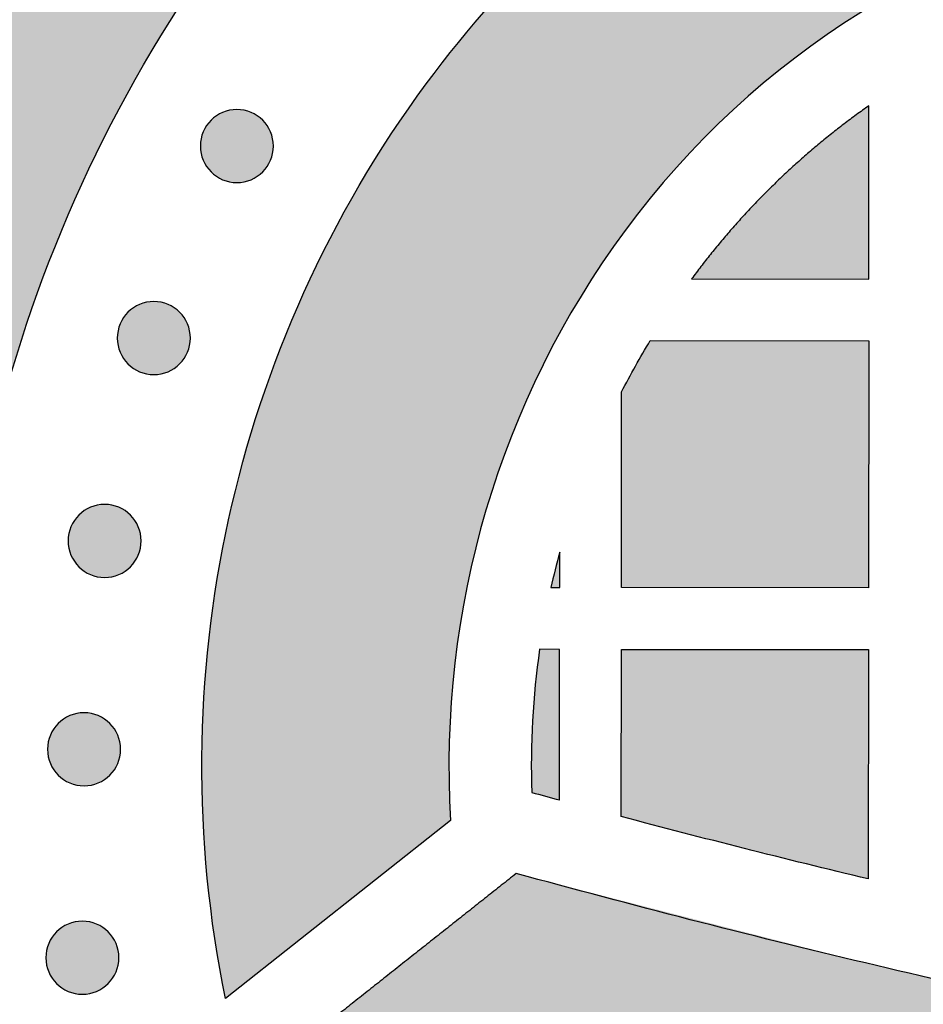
# Model space of a CAD drawing. Header units: millimetres. Extents: x -3873 to -97, y 912 to 4165.
# Tile 29 of 256: x -3491 to -3448, y 944 to 992. Entities that reach past the tile are written whole.
import ezdxf

# ---------------------------------------------------------------- set-up
doc = ezdxf.new("R2010")
doc.units = ezdxf.units.MM
doc.layers.add('pattern', color=7, linetype='Continuous', true_color=0x000000)

msp = doc.modelspace()

# ---------------------------------------------------------------- hatches: boundary and pattern name
at = {"layer": 'pattern'}
for points in [[(-3505.696, 964.515), (-3505.508, 963.859), (-3505.306, 963.204), (-3505.092, 962.552), (-3504.866, 961.902), (-3504.627, 961.255), (-3504.376, 960.612), (-3504.112, 959.972), (-3503.836, 959.336), (-3503.548, 958.705), (-3503.247, 958.078), (-3502.935, 957.456), (-3502.611, 956.84), (-3502.275, 956.23), (-3501.928, 955.625), (-3501.569, 955.027), (-3501.199, 954.436), (-3500.818, 953.852), (-3500.427, 953.275), (-3500.024, 952.705), (-3499.612, 952.144), (-3499.189, 951.591), (-3498.756, 951.046), (-3498.314, 950.51), (-3497.862, 949.983), (-3497.401, 949.466), (-3496.932, 948.957), (-3496.454, 948.459), (-3495.967, 947.97), (-3495.473, 947.491), (-3494.971, 947.023), (-3494.462, 946.565), (-3493.946, 946.117), (-3494.142, 947.702), (-3494.301, 949.297), (-3494.423, 950.903), (-3494.507, 952.516), (-3494.553, 954.137), (-3494.56, 955.764), (-3494.528, 957.395), (-3494.457, 959.03), (-3494.345, 960.666), (-3494.194, 962.302), (-3494.003, 963.937), (-3493.772, 965.569), (-3493.502, 967.197), (-3493.191, 968.819), (-3492.841, 970.435), (-3492.451, 972.041), (-3492.022, 973.638), (-3491.555, 975.224), (-3491.049, 976.796), (-3490.506, 978.355), (-3489.926, 979.898), (-3489.31, 981.424), (-3488.657, 982.932), (-3487.97, 984.421), (-3487.249, 985.889), (-3486.495, 987.336), (-3485.709, 988.76), (-3484.891, 990.161), (-3484.043, 991.536), (-3483.166, 992.886), (-3482.261, 994.21), (-3481.329, 995.506), (-3480.417, 996.715), (-3479.472, 997.908), (-3478.497, 999.082), (-3477.49, 1000.238), (-3476.453, 1001.373), (-3475.387, 1002.488), (-3474.291, 1003.58), (-3473.167, 1004.648), (-3472.015, 1005.692), (-3470.837, 1006.71), (-3469.632, 1007.702), (-3468.403, 1008.666), (-3467.149, 1009.601), (-3465.873, 1010.507), (-3464.574, 1011.383), (-3463.254, 1012.227), (-3461.915, 1013.04), (-3460.556, 1013.82), (-3459.181, 1014.567), (-3457.789, 1015.281), (-3456.382, 1015.96), (-3454.961, 1016.605), (-3453.528, 1017.214), (-3452.083, 1017.788), (-3450.629, 1018.327), (-3449.166, 1018.829), (-3447.696, 1019.296), (-3446.22, 1019.726), (-3444.739, 1020.121), (-3443.254, 1020.479), (-3441.768, 1020.802), (-3440.281, 1021.089), (-3437.649, 1021.523), (-3434.995, 1021.878), (-3432.325, 1022.151), (-3429.641, 1022.341), (-3426.947, 1022.449), (-3424.247, 1022.473), (-3421.545, 1022.412), (-3418.845, 1022.268), (-3416.151, 1022.039), (-3413.466, 1021.727), (-3410.796, 1021.331), (-3408.142, 1020.854), (-3405.51, 1020.295), (-3402.902, 1019.657), (-3400.323, 1018.941), (-3397.776, 1018.148), (-3403.558, 1032.156), (-3405.939, 1032.65), (-3408.337, 1033.087), (-3410.749, 1033.465), (-3413.173, 1033.784), (-3415.608, 1034.043), (-3418.051, 1034.241), (-3420.499, 1034.379), (-3422.95, 1034.457), (-3425.403, 1034.473), (-3427.855, 1034.428), (-3430.303, 1034.323), (-3432.746, 1034.157), (-3435.181, 1033.931), (-3437.606, 1033.646), (-3440.018, 1033.301), (-3442.417, 1032.897), (-3443.851, 1032.624), (-3445.289, 1032.321), (-3446.729, 1031.99), (-3448.171, 1031.629), (-3449.614, 1031.237), (-3451.057, 1030.816), (-3452.499, 1030.364), (-3453.94, 1029.882), (-3455.377, 1029.369), (-3456.811, 1028.826), (-3458.241, 1028.251), (-3459.665, 1027.645), (-3461.082, 1027.008), (-3462.492, 1026.34), (-3463.894, 1025.642), (-3465.286, 1024.912), (-3466.667, 1024.151), (-3468.037, 1023.361), (-3469.395, 1022.539), (-3470.74, 1021.688), (-3472.07, 1020.807), (-3473.384, 1019.897), (-3474.683, 1018.957), (-3475.964, 1017.989), (-3477.227, 1016.993), (-3478.471, 1015.97), (-3479.695, 1014.919), (-3480.898, 1013.842), (-3482.079, 1012.739), (-3483.238, 1011.611), (-3484.374, 1010.458), (-3485.485, 1009.282), (-3486.572, 1008.083), (-3487.633, 1006.862), (-3488.668, 1005.619), (-3489.676, 1004.356), (-3490.657, 1003.073), (-3491.61, 1001.771), (-3492.534, 1000.452), (-3493.43, 999.116), (-3494.295, 997.763), (-3495.132, 996.396), (-3495.937, 995.015), (-3496.713, 993.621), (-3497.458, 992.214), (-3498.171, 990.797), (-3498.854, 989.37), (-3499.505, 987.933), (-3500.125, 986.489), (-3500.713, 985.038), (-3501.27, 983.58), (-3501.795, 982.118), (-3502.289, 980.651), (-3502.751, 979.182), (-3503.182, 977.71), (-3503.582, 976.237), (-3503.952, 974.764), (-3504.29, 973.291), (-3504.599, 971.82), (-3504.877, 970.351), (-3505.125, 968.885), (-3505.345, 967.423), (-3505.535, 965.966)], [(-3470.482, 952.6), (-3481.41, 943.959), (-3481.68, 945.358), (-3481.916, 946.771), (-3482.116, 948.196), (-3482.28, 949.633), (-3482.407, 951.079), (-3482.496, 952.533), (-3482.548, 953.995), (-3482.562, 955.462), (-3482.537, 956.932), (-3482.473, 958.406), (-3482.37, 959.88), (-3482.227, 961.353), (-3482.046, 962.824), (-3481.825, 964.292), (-3481.565, 965.754), (-3481.266, 967.209), (-3480.929, 968.656), (-3480.553, 970.093), (-3480.14, 971.518), (-3479.689, 972.93), (-3479.202, 974.328), (-3478.679, 975.71), (-3478.12, 977.075), (-3477.528, 978.421), (-3476.902, 979.748), (-3476.243, 981.054), (-3475.553, 982.337), (-3474.833, 983.597), (-3474.083, 984.833), (-3473.305, 986.044), (-3472.5, 987.229), (-3471.669, 988.387), (-3470.924, 989.374), (-3470.153, 990.348), (-3469.356, 991.308), (-3468.534, 992.251), (-3467.687, 993.179), (-3466.816, 994.089), (-3465.921, 994.981), (-3465.003, 995.853), (-3464.062, 996.706), (-3463.1, 997.538), (-3462.116, 998.347), (-3461.112, 999.135), (-3460.088, 999.899), (-3459.046, 1000.638), (-3457.985, 1001.354), (-3456.907, 1002.043), (-3455.813, 1002.707), (-3454.704, 1003.344), (-3453.58, 1003.954), (-3452.444, 1004.537), (-3451.294, 1005.092), (-3450.134, 1005.618), (-3448.964, 1006.116), (-3447.784, 1006.585), (-3446.596, 1007.025), (-3445.401, 1007.435), (-3444.201, 1007.816), (-3442.995, 1008.168), (-3441.785, 1008.49), (-3440.573, 1008.783), (-3439.359, 1009.046), (-3438.145, 1009.281), (-3436.317, 1009.588), (-3434.479, 1009.85), (-3432.631, 1010.067), (-3430.775, 1010.238), (-3428.914, 1010.363), (-3427.048, 1010.442), (-3425.179, 1010.474), (-3423.31, 1010.459), (-3421.442, 1010.398), (-3419.576, 1010.29), (-3417.715, 1010.135), (-3415.86, 1009.934), (-3414.013, 1009.687), (-3412.176, 1009.395), (-3410.349, 1009.058), (-3408.536, 1008.677), (-3406.383, 1008.171), (-3404.239, 1007.619), (-3402.107, 1007.021), (-3399.988, 1006.377), (-3397.883, 1005.688), (-3395.794, 1004.953), (-3393.722, 1004.174), (-3391.669, 1003.351), (-3385.376, 988.104), (-3390.662, 990.261), (-3396.007, 992.271), (-3401.405, 994.133), (-3406.852, 995.844), (-3408.61, 996.342), (-3410.389, 996.79), (-3412.184, 997.187), (-3413.993, 997.531), (-3415.816, 997.823), (-3417.648, 998.062), (-3419.488, 998.247), (-3421.334, 998.377), (-3423.183, 998.453), (-3425.032, 998.474), (-3426.88, 998.441), (-3428.723, 998.354), (-3430.56, 998.213), (-3432.388, 998.019), (-3434.205, 997.771), (-3436.008, 997.472), (-3436.951, 997.29), (-3437.892, 997.086), (-3438.832, 996.859), (-3439.77, 996.609), (-3440.705, 996.336), (-3441.637, 996.041), (-3442.563, 995.722), (-3443.484, 995.381), (-3444.399, 995.018), (-3445.307, 994.632), (-3446.207, 994.224), (-3447.098, 993.793), (-3447.98, 993.341), (-3448.851, 992.868), (-3449.712, 992.374), (-3450.56, 991.859), (-3451.396, 991.324), (-3452.219, 990.77), (-3453.027, 990.196), (-3453.821, 989.603), (-3454.6, 988.993), (-3455.363, 988.365), (-3456.11, 987.72), (-3456.839, 987.059), (-3457.551, 986.382), (-3458.245, 985.69), (-3458.921, 984.984), (-3459.577, 984.265), (-3460.215, 983.533), (-3460.833, 982.789), (-3461.431, 982.034), (-3462.009, 981.268), (-3462.556, 980.509), (-3463.089, 979.735), (-3463.607, 978.948), (-3464.109, 978.147), (-3464.595, 977.333), (-3465.065, 976.507), (-3465.517, 975.669), (-3465.952, 974.819), (-3466.37, 973.959), (-3466.769, 973.088), (-3467.15, 972.207), (-3467.512, 971.317), (-3467.854, 970.419), (-3468.177, 969.512), (-3468.48, 968.599), (-3468.763, 967.678), (-3469.026, 966.752), (-3469.268, 965.82), (-3469.49, 964.884), (-3469.691, 963.943), (-3469.871, 963), (-3470.031, 962.054), (-3470.169, 961.106), (-3470.286, 960.156), (-3470.383, 959.207), (-3470.459, 958.257), (-3470.514, 957.308), (-3470.548, 956.361), (-3470.562, 955.416), (-3470.556, 954.474), (-3470.529, 953.535)], [(-3458.777, 978.912), (-3450.172, 978.904), (-3450.164, 987.326), (-3450.777, 986.886), (-3451.382, 986.434), (-3451.978, 985.968), (-3452.565, 985.491), (-3453.142, 985.002), (-3453.71, 984.5), (-3454.268, 983.988), (-3454.815, 983.464), (-3455.351, 982.929), (-3455.876, 982.384), (-3456.39, 981.829), (-3456.892, 981.263), (-3457.382, 980.689), (-3457.859, 980.105), (-3458.324, 979.513)], [(-3479.607, 984.112), (-3479.636, 984.084), (-3479.665, 984.057), (-3479.695, 984.031), (-3479.725, 984.004), (-3479.757, 983.979), (-3479.789, 983.953), (-3479.823, 983.929), (-3479.857, 983.905), (-3479.892, 983.881), (-3479.928, 983.859), (-3479.964, 983.837), (-3480.001, 983.815), (-3480.039, 983.795), (-3480.078, 983.775), (-3480.118, 983.757), (-3480.158, 983.739), (-3480.198, 983.722), (-3480.24, 983.706), (-3480.282, 983.691), (-3480.324, 983.676), (-3480.367, 983.663), (-3480.411, 983.651), (-3480.455, 983.641), (-3480.499, 983.631), (-3480.544, 983.622), (-3480.589, 983.614), (-3480.634, 983.608), (-3480.679, 983.603), (-3480.725, 983.599), (-3480.771, 983.596), (-3480.817, 983.594), (-3480.863, 983.593), (-3480.908, 983.594), (-3480.954, 983.596), (-3481, 983.599), (-3481.046, 983.603), (-3481.091, 983.608), (-3481.136, 983.615), (-3481.181, 983.623), (-3481.226, 983.631), (-3481.27, 983.641), (-3481.314, 983.652), (-3481.358, 983.664), (-3481.401, 983.677), (-3481.443, 983.692), (-3481.485, 983.707), (-3481.526, 983.723), (-3481.567, 983.74), (-3481.607, 983.758), (-3481.647, 983.777), (-3481.685, 983.796), (-3481.723, 983.817), (-3481.761, 983.838), (-3481.797, 983.86), (-3481.833, 983.883), (-3481.868, 983.907), (-3481.902, 983.931), (-3481.935, 983.955), (-3481.967, 983.981), (-3481.999, 984.006), (-3482.03, 984.033), (-3482.06, 984.059), (-3482.089, 984.087), (-3482.117, 984.114), (-3482.144, 984.142), (-3482.171, 984.171), (-3482.198, 984.201), (-3482.224, 984.232), (-3482.25, 984.264), (-3482.275, 984.296), (-3482.3, 984.329), (-3482.324, 984.364), (-3482.347, 984.398), (-3482.37, 984.434), (-3482.392, 984.471), (-3482.413, 984.508), (-3482.434, 984.546), (-3482.453, 984.585), (-3482.472, 984.624), (-3482.49, 984.664), (-3482.507, 984.705), (-3482.523, 984.746), (-3482.538, 984.788), (-3482.552, 984.831), (-3482.565, 984.874), (-3482.577, 984.917), (-3482.588, 984.961), (-3482.598, 985.006), (-3482.607, 985.05), (-3482.614, 985.095), (-3482.621, 985.14), (-3482.626, 985.186), (-3482.63, 985.232), (-3482.633, 985.277), (-3482.635, 985.323), (-3482.635, 985.369), (-3482.635, 985.415), (-3482.633, 985.461), (-3482.63, 985.507), (-3482.626, 985.552), (-3482.62, 985.598), (-3482.614, 985.643), (-3482.606, 985.688), (-3482.597, 985.733), (-3482.587, 985.777), (-3482.576, 985.821), (-3482.564, 985.864), (-3482.551, 985.907), (-3482.537, 985.95), (-3482.522, 985.992), (-3482.506, 986.033), (-3482.489, 986.074), (-3482.471, 986.114), (-3482.452, 986.153), (-3482.432, 986.192), (-3482.412, 986.23), (-3482.39, 986.267), (-3482.368, 986.304), (-3482.346, 986.339), (-3482.322, 986.374), (-3482.298, 986.408), (-3482.273, 986.442), (-3482.248, 986.474), (-3482.222, 986.506), (-3482.196, 986.536), (-3482.169, 986.566), (-3482.142, 986.595), (-3482.115, 986.623), (-3482.086, 986.651), (-3482.057, 986.678), (-3482.027, 986.705), (-3481.997, 986.731), (-3481.965, 986.757), (-3481.933, 986.782), (-3481.899, 986.806), (-3481.865, 986.83), (-3481.83, 986.854), (-3481.794, 986.877), (-3481.758, 986.899), (-3481.721, 986.92), (-3481.683, 986.94), (-3481.644, 986.96), (-3481.604, 986.979), (-3481.564, 986.997), (-3481.524, 987.014), (-3481.482, 987.03), (-3481.44, 987.045), (-3481.398, 987.059), (-3481.355, 987.072), (-3481.311, 987.084), (-3481.267, 987.095), (-3481.223, 987.105), (-3481.178, 987.113), (-3481.133, 987.121), (-3481.088, 987.127), (-3481.043, 987.133), (-3480.997, 987.137), (-3480.951, 987.14), (-3480.905, 987.141), (-3480.859, 987.142), (-3480.814, 987.141), (-3480.768, 987.139), (-3480.722, 987.136), (-3480.676, 987.132), (-3480.631, 987.127), (-3480.586, 987.12), (-3480.541, 987.113), (-3480.496, 987.104), (-3480.452, 987.094), (-3480.408, 987.083), (-3480.364, 987.071), (-3480.321, 987.058), (-3480.279, 987.044), (-3480.237, 987.029), (-3480.196, 987.012), (-3480.155, 986.995), (-3480.115, 986.977), (-3480.075, 986.959), (-3480.037, 986.939), (-3479.999, 986.918), (-3479.961, 986.897), (-3479.925, 986.875), (-3479.889, 986.852), (-3479.854, 986.829), (-3479.82, 986.805), (-3479.787, 986.78), (-3479.755, 986.755), (-3479.723, 986.729), (-3479.692, 986.703), (-3479.662, 986.676), (-3479.633, 986.649), (-3479.605, 986.621), (-3479.578, 986.593), (-3479.551, 986.564), (-3479.524, 986.534), (-3479.498, 986.503), (-3479.472, 986.472), (-3479.447, 986.439), (-3479.422, 986.406), (-3479.398, 986.372), (-3479.375, 986.337), (-3479.352, 986.301), (-3479.33, 986.265), (-3479.309, 986.227), (-3479.288, 986.189), (-3479.269, 986.15), (-3479.25, 986.111), (-3479.232, 986.071), (-3479.215, 986.03), (-3479.199, 985.989), (-3479.184, 985.947), (-3479.17, 985.904), (-3479.157, 985.861), (-3479.145, 985.818), (-3479.134, 985.774), (-3479.124, 985.73), (-3479.115, 985.685), (-3479.108, 985.64), (-3479.101, 985.595), (-3479.096, 985.549), (-3479.092, 985.504), (-3479.089, 985.458), (-3479.087, 985.412), (-3479.087, 985.366), (-3479.087, 985.32), (-3479.089, 985.274), (-3479.092, 985.229), (-3479.096, 985.183), (-3479.102, 985.137), (-3479.108, 985.092), (-3479.116, 985.047), (-3479.125, 985.003), (-3479.135, 984.958), (-3479.146, 984.914), (-3479.158, 984.871), (-3479.171, 984.828), (-3479.185, 984.785), (-3479.2, 984.744), (-3479.216, 984.702), (-3479.233, 984.662), (-3479.251, 984.621), (-3479.27, 984.582), (-3479.29, 984.543), (-3479.31, 984.505), (-3479.332, 984.468), (-3479.354, 984.432), (-3479.376, 984.396), (-3479.4, 984.361), (-3479.424, 984.327), (-3479.449, 984.294), (-3479.474, 984.261), (-3479.5, 984.23), (-3479.526, 984.199), (-3479.553, 984.169), (-3479.58, 984.14)], [(-3483.641, 974.783), (-3483.67, 974.755), (-3483.699, 974.728), (-3483.729, 974.702), (-3483.759, 974.675), (-3483.791, 974.65), (-3483.823, 974.624), (-3483.857, 974.6), (-3483.891, 974.576), (-3483.926, 974.552), (-3483.962, 974.53), (-3483.998, 974.508), (-3484.035, 974.486), (-3484.073, 974.466), (-3484.112, 974.446), (-3484.152, 974.428), (-3484.192, 974.41), (-3484.232, 974.393), (-3484.274, 974.377), (-3484.316, 974.362), (-3484.358, 974.347), (-3484.401, 974.334), (-3484.445, 974.322), (-3484.489, 974.311), (-3484.533, 974.302), (-3484.578, 974.293), (-3484.623, 974.285), (-3484.668, 974.279), (-3484.713, 974.274), (-3484.759, 974.27), (-3484.805, 974.267), (-3484.851, 974.265), (-3484.896, 974.264), (-3484.942, 974.265), (-3484.988, 974.267), (-3485.034, 974.27), (-3485.08, 974.274), (-3485.125, 974.279), (-3485.17, 974.286), (-3485.215, 974.293), (-3485.26, 974.302), (-3485.304, 974.312), (-3485.348, 974.323), (-3485.392, 974.335), (-3485.435, 974.348), (-3485.477, 974.363), (-3485.519, 974.378), (-3485.56, 974.394), (-3485.601, 974.411), (-3485.641, 974.429), (-3485.681, 974.448), (-3485.719, 974.467), (-3485.757, 974.488), (-3485.794, 974.509), (-3485.831, 974.531), (-3485.867, 974.554), (-3485.902, 974.578), (-3485.936, 974.602), (-3485.969, 974.626), (-3486.001, 974.652), (-3486.033, 974.677), (-3486.064, 974.704), (-3486.094, 974.73), (-3486.123, 974.758), (-3486.151, 974.785), (-3486.178, 974.813), (-3486.205, 974.842), (-3486.232, 974.872), (-3486.258, 974.903), (-3486.284, 974.935), (-3486.309, 974.967), (-3486.334, 975), (-3486.358, 975.035), (-3486.381, 975.069), (-3486.404, 975.105), (-3486.426, 975.142), (-3486.447, 975.179), (-3486.468, 975.217), (-3486.487, 975.256), (-3486.506, 975.295), (-3486.524, 975.335), (-3486.541, 975.376), (-3486.557, 975.417), (-3486.572, 975.459), (-3486.586, 975.502), (-3486.599, 975.545), (-3486.611, 975.588), (-3486.622, 975.632), (-3486.632, 975.677), (-3486.641, 975.721), (-3486.648, 975.766), (-3486.655, 975.811), (-3486.66, 975.857), (-3486.664, 975.903), (-3486.667, 975.948), (-3486.669, 975.994), (-3486.669, 976.04), (-3486.669, 976.086), (-3486.667, 976.132), (-3486.664, 976.178), (-3486.66, 976.223), (-3486.654, 976.269), (-3486.648, 976.314), (-3486.64, 976.359), (-3486.631, 976.404), (-3486.621, 976.448), (-3486.61, 976.492), (-3486.598, 976.535), (-3486.585, 976.578), (-3486.571, 976.621), (-3486.556, 976.663), (-3486.54, 976.704), (-3486.523, 976.745), (-3486.505, 976.785), (-3486.486, 976.824), (-3486.466, 976.863), (-3486.446, 976.901), (-3486.424, 976.938), (-3486.402, 976.975), (-3486.379, 977.01), (-3486.356, 977.045), (-3486.332, 977.079), (-3486.307, 977.113), (-3486.282, 977.145), (-3486.256, 977.177), (-3486.23, 977.207), (-3486.203, 977.237), (-3486.176, 977.266), (-3486.148, 977.294), (-3486.12, 977.322), (-3486.091, 977.349), (-3486.061, 977.376), (-3486.031, 977.402), (-3485.999, 977.428), (-3485.966, 977.453), (-3485.933, 977.477), (-3485.899, 977.501), (-3485.864, 977.525), (-3485.828, 977.548), (-3485.792, 977.57), (-3485.755, 977.591), (-3485.717, 977.611), (-3485.678, 977.631), (-3485.638, 977.65), (-3485.598, 977.668), (-3485.557, 977.685), (-3485.516, 977.701), (-3485.474, 977.716), (-3485.432, 977.73), (-3485.389, 977.743), (-3485.345, 977.755), (-3485.301, 977.766), (-3485.257, 977.776), (-3485.212, 977.784), (-3485.167, 977.792), (-3485.122, 977.798), (-3485.077, 977.804), (-3485.031, 977.808), (-3484.985, 977.811), (-3484.939, 977.812), (-3484.893, 977.813), (-3484.847, 977.812), (-3484.802, 977.81), (-3484.756, 977.807), (-3484.71, 977.803), (-3484.665, 977.798), (-3484.619, 977.791), (-3484.574, 977.784), (-3484.53, 977.775), (-3484.486, 977.765), (-3484.442, 977.754), (-3484.398, 977.742), (-3484.355, 977.729), (-3484.313, 977.715), (-3484.271, 977.7), (-3484.23, 977.683), (-3484.189, 977.666), (-3484.149, 977.648), (-3484.109, 977.63), (-3484.071, 977.61), (-3484.033, 977.589), (-3483.995, 977.568), (-3483.959, 977.546), (-3483.923, 977.523), (-3483.888, 977.5), (-3483.854, 977.476), (-3483.821, 977.451), (-3483.789, 977.426), (-3483.757, 977.4), (-3483.726, 977.374), (-3483.696, 977.347), (-3483.667, 977.32), (-3483.639, 977.292), (-3483.612, 977.264), (-3483.585, 977.235), (-3483.558, 977.205), (-3483.532, 977.174), (-3483.506, 977.143), (-3483.481, 977.11), (-3483.456, 977.077), (-3483.432, 977.043), (-3483.409, 977.008), (-3483.386, 976.972), (-3483.364, 976.936), (-3483.343, 976.898), (-3483.322, 976.86), (-3483.303, 976.821), (-3483.284, 976.782), (-3483.266, 976.742), (-3483.249, 976.701), (-3483.233, 976.66), (-3483.218, 976.618), (-3483.204, 976.575), (-3483.191, 976.532), (-3483.179, 976.489), (-3483.168, 976.445), (-3483.158, 976.401), (-3483.149, 976.356), (-3483.142, 976.311), (-3483.135, 976.266), (-3483.13, 976.22), (-3483.126, 976.175), (-3483.123, 976.129), (-3483.121, 976.083), (-3483.121, 976.037), (-3483.121, 975.991), (-3483.123, 975.945), (-3483.126, 975.899), (-3483.13, 975.854), (-3483.136, 975.808), (-3483.142, 975.763), (-3483.15, 975.718), (-3483.159, 975.674), (-3483.168, 975.629), (-3483.179, 975.585), (-3483.192, 975.542), (-3483.205, 975.499), (-3483.219, 975.456), (-3483.234, 975.415), (-3483.25, 975.373), (-3483.267, 975.332), (-3483.285, 975.292), (-3483.304, 975.253), (-3483.324, 975.214), (-3483.344, 975.176), (-3483.366, 975.139), (-3483.388, 975.103), (-3483.41, 975.067), (-3483.434, 975.032), (-3483.458, 974.998), (-3483.483, 974.965), (-3483.508, 974.932), (-3483.534, 974.901), (-3483.56, 974.87), (-3483.587, 974.84), (-3483.614, 974.811)], [(-3462.176, 973.424), (-3461.845, 974.055), (-3461.503, 974.681), (-3461.15, 975.3), (-3460.786, 975.913), (-3450.174, 975.904), (-3450.185, 963.905), (-3462.184, 963.915)], [(-3486.03, 964.929), (-3486.059, 964.902), (-3486.088, 964.874), (-3486.118, 964.848), (-3486.148, 964.822), (-3486.18, 964.796), (-3486.212, 964.771), (-3486.246, 964.746), (-3486.28, 964.722), (-3486.315, 964.699), (-3486.351, 964.676), (-3486.387, 964.654), (-3486.424, 964.633), (-3486.462, 964.612), (-3486.501, 964.593), (-3486.541, 964.574), (-3486.581, 964.556), (-3486.621, 964.539), (-3486.663, 964.523), (-3486.705, 964.508), (-3486.747, 964.494), (-3486.79, 964.481), (-3486.834, 964.469), (-3486.878, 964.458), (-3486.922, 964.448), (-3486.967, 964.439), (-3487.012, 964.432), (-3487.057, 964.425), (-3487.102, 964.42), (-3487.148, 964.416), (-3487.194, 964.413), (-3487.24, 964.411), (-3487.286, 964.411), (-3487.331, 964.411), (-3487.377, 964.413), (-3487.423, 964.416), (-3487.469, 964.42), (-3487.514, 964.426), (-3487.559, 964.432), (-3487.604, 964.44), (-3487.649, 964.448), (-3487.693, 964.458), (-3487.737, 964.469), (-3487.781, 964.481), (-3487.824, 964.495), (-3487.866, 964.509), (-3487.908, 964.524), (-3487.949, 964.54), (-3487.99, 964.557), (-3488.03, 964.575), (-3488.07, 964.594), (-3488.108, 964.614), (-3488.146, 964.634), (-3488.184, 964.655), (-3488.22, 964.678), (-3488.256, 964.7), (-3488.291, 964.724), (-3488.325, 964.748), (-3488.358, 964.772), (-3488.39, 964.798), (-3488.422, 964.824), (-3488.453, 964.85), (-3488.483, 964.877), (-3488.512, 964.904), (-3488.54, 964.931), (-3488.567, 964.959), (-3488.594, 964.989), (-3488.621, 965.018), (-3488.647, 965.049), (-3488.673, 965.081), (-3488.698, 965.113), (-3488.723, 965.147), (-3488.747, 965.181), (-3488.77, 965.216), (-3488.793, 965.251), (-3488.815, 965.288), (-3488.836, 965.325), (-3488.857, 965.363), (-3488.876, 965.402), (-3488.895, 965.441), (-3488.913, 965.482), (-3488.93, 965.522), (-3488.946, 965.564), (-3488.961, 965.606), (-3488.975, 965.648), (-3488.988, 965.691), (-3489, 965.735), (-3489.011, 965.778), (-3489.021, 965.823), (-3489.03, 965.867), (-3489.037, 965.912), (-3489.044, 965.958), (-3489.049, 966.003), (-3489.053, 966.049), (-3489.056, 966.095), (-3489.058, 966.14), (-3489.058, 966.186), (-3489.058, 966.232), (-3489.056, 966.278), (-3489.053, 966.324), (-3489.049, 966.37), (-3489.043, 966.415), (-3489.037, 966.46), (-3489.029, 966.505), (-3489.02, 966.55), (-3489.01, 966.594), (-3488.999, 966.638), (-3488.987, 966.682), (-3488.974, 966.725), (-3488.96, 966.767), (-3488.945, 966.809), (-3488.929, 966.85), (-3488.912, 966.891), (-3488.894, 966.931), (-3488.875, 966.97), (-3488.855, 967.009), (-3488.835, 967.047), (-3488.813, 967.084), (-3488.791, 967.121), (-3488.769, 967.157), (-3488.745, 967.191), (-3488.721, 967.226), (-3488.696, 967.259), (-3488.671, 967.291), (-3488.645, 967.323), (-3488.619, 967.354), (-3488.592, 967.383), (-3488.565, 967.412), (-3488.538, 967.441), (-3488.509, 967.468), (-3488.48, 967.495), (-3488.45, 967.522), (-3488.42, 967.548), (-3488.388, 967.574), (-3488.356, 967.599), (-3488.322, 967.624), (-3488.288, 967.648), (-3488.253, 967.671), (-3488.217, 967.694), (-3488.181, 967.716), (-3488.144, 967.737), (-3488.106, 967.757), (-3488.067, 967.777), (-3488.027, 967.796), (-3487.987, 967.814), (-3487.947, 967.831), (-3487.905, 967.847), (-3487.863, 967.862), (-3487.821, 967.876), (-3487.778, 967.889), (-3487.734, 967.901), (-3487.69, 967.912), (-3487.646, 967.922), (-3487.601, 967.931), (-3487.556, 967.938), (-3487.511, 967.945), (-3487.466, 967.95), (-3487.42, 967.954), (-3487.374, 967.957), (-3487.328, 967.959), (-3487.282, 967.959), (-3487.237, 967.958), (-3487.191, 967.957), (-3487.145, 967.954), (-3487.099, 967.949), (-3487.054, 967.944), (-3487.009, 967.938), (-3486.964, 967.93), (-3486.919, 967.921), (-3486.875, 967.911), (-3486.831, 967.9), (-3486.787, 967.888), (-3486.744, 967.875), (-3486.702, 967.861), (-3486.66, 967.846), (-3486.619, 967.83), (-3486.578, 967.813), (-3486.538, 967.795), (-3486.498, 967.776), (-3486.46, 967.756), (-3486.422, 967.735), (-3486.384, 967.714), (-3486.348, 967.692), (-3486.312, 967.669), (-3486.277, 967.646), (-3486.243, 967.622), (-3486.21, 967.597), (-3486.178, 967.572), (-3486.146, 967.546), (-3486.115, 967.52), (-3486.085, 967.493), (-3486.056, 967.466), (-3486.028, 967.438), (-3486.001, 967.41), (-3485.974, 967.381), (-3485.947, 967.351), (-3485.921, 967.32), (-3485.895, 967.289), (-3485.87, 967.256), (-3485.845, 967.223), (-3485.821, 967.189), (-3485.798, 967.154), (-3485.775, 967.118), (-3485.753, 967.082), (-3485.732, 967.044), (-3485.711, 967.006), (-3485.692, 966.968), (-3485.673, 966.928), (-3485.655, 966.888), (-3485.638, 966.847), (-3485.622, 966.806), (-3485.607, 966.764), (-3485.593, 966.722), (-3485.58, 966.679), (-3485.568, 966.635), (-3485.557, 966.591), (-3485.547, 966.547), (-3485.538, 966.502), (-3485.531, 966.457), (-3485.524, 966.412), (-3485.519, 966.367), (-3485.515, 966.321), (-3485.512, 966.275), (-3485.51, 966.229), (-3485.51, 966.183), (-3485.51, 966.137), (-3485.512, 966.091), (-3485.515, 966.046), (-3485.519, 966), (-3485.525, 965.955), (-3485.531, 965.909), (-3485.539, 965.864), (-3485.548, 965.82), (-3485.558, 965.775), (-3485.569, 965.732), (-3485.581, 965.688), (-3485.594, 965.645), (-3485.608, 965.603), (-3485.623, 965.561), (-3485.639, 965.519), (-3485.656, 965.479), (-3485.674, 965.439), (-3485.693, 965.399), (-3485.713, 965.36), (-3485.733, 965.323), (-3485.755, 965.285), (-3485.777, 965.249), (-3485.799, 965.213), (-3485.823, 965.178), (-3485.847, 965.144), (-3485.872, 965.111), (-3485.897, 965.078), (-3485.923, 965.047), (-3485.949, 965.016), (-3485.976, 964.986), (-3486.003, 964.957)], [(-3465.607, 963.918), (-3465.184, 963.918), (-3465.183, 965.64), (-3465.405, 964.782)], [(-3466.542, 953.967), (-3465.193, 953.598), (-3465.187, 960.917), (-3466.157, 960.918), (-3466.271, 960.055), (-3466.367, 959.189), (-3466.443, 958.321), (-3466.501, 957.451), (-3466.54, 956.58), (-3466.56, 955.708), (-3466.56, 954.837)], [(-3450.197, 949.761), (-3462.194, 952.793), (-3462.187, 960.915), (-3450.187, 960.904)], [(-3487.03, 954.806), (-3487.058, 954.778), (-3487.087, 954.751), (-3487.117, 954.724), (-3487.148, 954.698), (-3487.179, 954.672), (-3487.212, 954.647), (-3487.245, 954.623), (-3487.279, 954.599), (-3487.314, 954.575), (-3487.35, 954.552), (-3487.386, 954.53), (-3487.424, 954.509), (-3487.462, 954.489), (-3487.5, 954.469), (-3487.54, 954.45), (-3487.58, 954.432), (-3487.621, 954.415), (-3487.662, 954.399), (-3487.704, 954.384), (-3487.747, 954.37), (-3487.79, 954.357), (-3487.833, 954.345), (-3487.877, 954.334), (-3487.921, 954.324), (-3487.966, 954.316), (-3488.011, 954.308), (-3488.056, 954.302), (-3488.102, 954.296), (-3488.147, 954.292), (-3488.193, 954.289), (-3488.239, 954.288), (-3488.285, 954.287), (-3488.331, 954.288), (-3488.377, 954.29), (-3488.422, 954.293), (-3488.468, 954.297), (-3488.514, 954.302), (-3488.559, 954.309), (-3488.604, 954.316), (-3488.648, 954.325), (-3488.693, 954.335), (-3488.737, 954.346), (-3488.78, 954.358), (-3488.823, 954.371), (-3488.865, 954.385), (-3488.907, 954.4), (-3488.949, 954.417), (-3488.989, 954.434), (-3489.03, 954.452), (-3489.069, 954.47), (-3489.108, 954.49), (-3489.146, 954.511), (-3489.183, 954.532), (-3489.219, 954.554), (-3489.255, 954.577), (-3489.29, 954.6), (-3489.324, 954.624), (-3489.357, 954.649), (-3489.39, 954.674), (-3489.421, 954.7), (-3489.452, 954.726), (-3489.482, 954.753), (-3489.511, 954.78), (-3489.539, 954.808), (-3489.567, 954.836), (-3489.594, 954.865), (-3489.62, 954.895), (-3489.647, 954.926), (-3489.672, 954.957), (-3489.698, 954.99), (-3489.722, 955.023), (-3489.746, 955.057), (-3489.77, 955.092), (-3489.792, 955.128), (-3489.814, 955.164), (-3489.835, 955.202), (-3489.856, 955.24), (-3489.876, 955.279), (-3489.894, 955.318), (-3489.912, 955.358), (-3489.929, 955.399), (-3489.945, 955.44), (-3489.96, 955.482), (-3489.974, 955.525), (-3489.988, 955.568), (-3490, 955.611), (-3490.01, 955.655), (-3490.02, 955.699), (-3490.029, 955.744), (-3490.037, 955.789), (-3490.043, 955.834), (-3490.048, 955.88), (-3490.052, 955.925), (-3490.055, 955.971), (-3490.057, 956.017), (-3490.058, 956.063), (-3490.057, 956.109), (-3490.055, 956.155), (-3490.052, 956.201), (-3490.048, 956.246), (-3490.043, 956.292), (-3490.036, 956.337), (-3490.028, 956.382), (-3490.02, 956.426), (-3490.01, 956.471), (-3489.999, 956.515), (-3489.987, 956.558), (-3489.974, 956.601), (-3489.959, 956.644), (-3489.944, 956.685), (-3489.928, 956.727), (-3489.911, 956.768), (-3489.893, 956.808), (-3489.874, 956.847), (-3489.854, 956.886), (-3489.834, 956.924), (-3489.813, 956.961), (-3489.791, 956.997), (-3489.768, 957.033), (-3489.744, 957.068), (-3489.72, 957.102), (-3489.696, 957.135), (-3489.67, 957.168), (-3489.645, 957.199), (-3489.618, 957.23), (-3489.592, 957.26), (-3489.564, 957.289), (-3489.537, 957.317), (-3489.509, 957.345), (-3489.48, 957.372), (-3489.45, 957.398), (-3489.419, 957.425), (-3489.387, 957.45), (-3489.355, 957.476), (-3489.322, 957.5), (-3489.287, 957.524), (-3489.252, 957.548), (-3489.217, 957.57), (-3489.18, 957.592), (-3489.143, 957.614), (-3489.105, 957.634), (-3489.066, 957.654), (-3489.027, 957.672), (-3488.987, 957.69), (-3488.946, 957.707), (-3488.904, 957.723), (-3488.863, 957.738), (-3488.82, 957.753), (-3488.777, 957.766), (-3488.734, 957.778), (-3488.69, 957.789), (-3488.645, 957.798), (-3488.601, 957.807), (-3488.556, 957.815), (-3488.51, 957.821), (-3488.465, 957.826), (-3488.419, 957.83), (-3488.374, 957.833), (-3488.328, 957.835), (-3488.282, 957.836), (-3488.236, 957.835), (-3488.19, 957.833), (-3488.144, 957.83), (-3488.099, 957.826), (-3488.053, 957.821), (-3488.008, 957.814), (-3487.963, 957.806), (-3487.918, 957.798), (-3487.874, 957.788), (-3487.83, 957.777), (-3487.787, 957.765), (-3487.744, 957.752), (-3487.701, 957.737), (-3487.659, 957.722), (-3487.618, 957.706), (-3487.577, 957.689), (-3487.537, 957.671), (-3487.498, 957.652), (-3487.459, 957.633), (-3487.421, 957.612), (-3487.384, 957.591), (-3487.347, 957.569), (-3487.312, 957.546), (-3487.277, 957.522), (-3487.243, 957.498), (-3487.209, 957.474), (-3487.177, 957.448), (-3487.145, 957.423), (-3487.115, 957.396), (-3487.085, 957.37), (-3487.056, 957.342), (-3487.028, 957.315), (-3487, 957.287), (-3486.973, 957.258), (-3486.946, 957.228), (-3486.92, 957.197), (-3486.894, 957.165), (-3486.869, 957.133), (-3486.844, 957.1), (-3486.82, 957.065), (-3486.797, 957.031), (-3486.774, 956.995), (-3486.752, 956.958), (-3486.731, 956.921), (-3486.711, 956.883), (-3486.691, 956.844), (-3486.672, 956.805), (-3486.654, 956.765), (-3486.637, 956.724), (-3486.621, 956.683), (-3486.606, 956.641), (-3486.592, 956.598), (-3486.579, 956.555), (-3486.567, 956.512), (-3486.556, 956.468), (-3486.546, 956.423), (-3486.538, 956.379), (-3486.53, 956.334), (-3486.524, 956.289), (-3486.518, 956.243), (-3486.514, 956.197), (-3486.511, 956.152), (-3486.51, 956.106), (-3486.509, 956.06), (-3486.51, 956.014), (-3486.511, 955.968), (-3486.514, 955.922), (-3486.519, 955.877), (-3486.524, 955.831), (-3486.531, 955.786), (-3486.538, 955.741), (-3486.547, 955.696), (-3486.557, 955.652), (-3486.568, 955.608), (-3486.58, 955.565), (-3486.593, 955.522), (-3486.607, 955.479), (-3486.622, 955.437), (-3486.639, 955.396), (-3486.656, 955.355), (-3486.674, 955.315), (-3486.692, 955.276), (-3486.712, 955.237), (-3486.733, 955.199), (-3486.754, 955.162), (-3486.776, 955.125), (-3486.799, 955.09), (-3486.822, 955.055), (-3486.846, 955.021), (-3486.871, 954.987), (-3486.896, 954.955), (-3486.922, 954.923), (-3486.948, 954.893), (-3486.975, 954.863), (-3487.002, 954.834)], [(-3328.608, 931.337), (-3346.121, 931.637), (-3363.637, 932.522), (-3381.133, 933.993), (-3398.58, 936.048), (-3415.949, 938.685), (-3433.21, 941.898), (-3450.336, 945.682), (-3467.297, 950.026), (-3478.896, 940.836), (-3469.759, 938.259), (-3460.569, 935.842), (-3451.328, 933.585), (-3442.041, 931.49), (-3432.713, 929.559), (-3423.347, 927.793), (-3413.949, 926.192), (-3404.523, 924.758), (-3395.072, 923.492), (-3385.603, 922.393), (-3376.118, 921.462), (-3366.622, 920.7), (-3357.121, 920.107), (-3347.618, 919.682), (-3338.118, 919.426), (-3328.601, 919.337), (-3309.608, 919.667), (-3300.104, 920.085), (-3290.602, 920.67), (-3281.106, 921.425), (-3271.621, 922.348), (-3262.15, 923.439), (-3252.699, 924.698), (-3243.271, 926.125), (-3233.872, 927.718), (-3224.505, 929.477), (-3215.175, 931.401), (-3205.887, 933.488), (-3196.644, 935.737), (-3187.451, 938.148), (-3178.313, 940.717), (-3189.904, 949.917), (-3206.869, 945.585), (-3223.998, 941.816), (-3241.261, 938.616), (-3258.632, 935.993), (-3276.081, 933.951), (-3293.578, 932.495), (-3311.095, 931.623)], [(-3487.111, 944.681), (-3487.139, 944.654), (-3487.168, 944.626), (-3487.198, 944.6), (-3487.229, 944.573), (-3487.261, 944.548), (-3487.293, 944.523), (-3487.326, 944.498), (-3487.361, 944.474), (-3487.395, 944.451), (-3487.431, 944.428), (-3487.468, 944.406), (-3487.505, 944.385), (-3487.543, 944.364), (-3487.582, 944.344), (-3487.621, 944.326), (-3487.661, 944.308), (-3487.702, 944.291), (-3487.743, 944.275), (-3487.785, 944.26), (-3487.828, 944.246), (-3487.871, 944.233), (-3487.914, 944.221), (-3487.958, 944.21), (-3488.003, 944.2), (-3488.047, 944.191), (-3488.092, 944.183), (-3488.137, 944.177), (-3488.183, 944.172), (-3488.229, 944.168), (-3488.274, 944.165), (-3488.32, 944.163), (-3488.366, 944.162), (-3488.412, 944.163), (-3488.458, 944.165), (-3488.504, 944.168), (-3488.549, 944.172), (-3488.595, 944.177), (-3488.64, 944.184), (-3488.685, 944.192), (-3488.73, 944.2), (-3488.774, 944.21), (-3488.818, 944.221), (-3488.861, 944.233), (-3488.904, 944.246), (-3488.947, 944.261), (-3488.989, 944.276), (-3489.03, 944.292), (-3489.071, 944.309), (-3489.111, 944.327), (-3489.15, 944.346), (-3489.189, 944.366), (-3489.227, 944.386), (-3489.264, 944.407), (-3489.301, 944.429), (-3489.336, 944.452), (-3489.371, 944.476), (-3489.405, 944.5), (-3489.439, 944.524), (-3489.471, 944.55), (-3489.503, 944.575), (-3489.533, 944.602), (-3489.563, 944.628), (-3489.592, 944.656), (-3489.62, 944.683), (-3489.648, 944.711), (-3489.675, 944.74), (-3489.702, 944.77), (-3489.728, 944.801), (-3489.754, 944.833), (-3489.779, 944.865), (-3489.803, 944.898), (-3489.827, 944.933), (-3489.851, 944.968), (-3489.874, 945.003), (-3489.896, 945.04), (-3489.917, 945.077), (-3489.937, 945.115), (-3489.957, 945.154), (-3489.976, 945.193), (-3489.994, 945.233), (-3490.011, 945.274), (-3490.027, 945.316), (-3490.042, 945.357), (-3490.056, 945.4), (-3490.069, 945.443), (-3490.081, 945.486), (-3490.092, 945.53), (-3490.102, 945.575), (-3490.11, 945.619), (-3490.118, 945.664), (-3490.124, 945.71), (-3490.13, 945.755), (-3490.134, 945.801), (-3490.137, 945.846), (-3490.138, 945.892), (-3490.139, 945.938), (-3490.138, 945.984), (-3490.136, 946.03), (-3490.133, 946.076), (-3490.129, 946.122), (-3490.124, 946.167), (-3490.117, 946.212), (-3490.11, 946.257), (-3490.101, 946.302), (-3490.091, 946.346), (-3490.08, 946.39), (-3490.068, 946.433), (-3490.055, 946.476), (-3490.041, 946.519), (-3490.026, 946.561), (-3490.009, 946.602), (-3489.992, 946.643), (-3489.974, 946.683), (-3489.956, 946.722), (-3489.936, 946.761), (-3489.915, 946.799), (-3489.894, 946.836), (-3489.872, 946.873), (-3489.849, 946.908), (-3489.826, 946.943), (-3489.802, 946.977), (-3489.777, 947.011), (-3489.752, 947.043), (-3489.726, 947.075), (-3489.7, 947.105), (-3489.673, 947.135), (-3489.646, 947.164), (-3489.618, 947.192), (-3489.59, 947.22), (-3489.561, 947.247), (-3489.531, 947.274), (-3489.5, 947.3), (-3489.469, 947.326), (-3489.436, 947.351), (-3489.403, 947.376), (-3489.369, 947.4), (-3489.334, 947.423), (-3489.298, 947.446), (-3489.262, 947.468), (-3489.224, 947.489), (-3489.186, 947.509), (-3489.147, 947.529), (-3489.108, 947.548), (-3489.068, 947.566), (-3489.027, 947.583), (-3488.986, 947.599), (-3488.944, 947.614), (-3488.901, 947.628), (-3488.858, 947.641), (-3488.815, 947.653), (-3488.771, 947.664), (-3488.727, 947.674), (-3488.682, 947.682), (-3488.637, 947.69), (-3488.592, 947.696), (-3488.546, 947.702), (-3488.501, 947.706), (-3488.455, 947.709), (-3488.409, 947.71), (-3488.363, 947.711), (-3488.317, 947.71), (-3488.271, 947.709), (-3488.225, 947.706), (-3488.18, 947.701), (-3488.134, 947.696), (-3488.089, 947.69), (-3488.044, 947.682), (-3488, 947.673), (-3487.955, 947.663), (-3487.911, 947.652), (-3487.868, 947.64), (-3487.825, 947.627), (-3487.782, 947.613), (-3487.741, 947.598), (-3487.699, 947.582), (-3487.659, 947.564), (-3487.618, 947.546), (-3487.579, 947.528), (-3487.54, 947.508), (-3487.502, 947.487), (-3487.465, 947.466), (-3487.429, 947.444), (-3487.393, 947.421), (-3487.358, 947.398), (-3487.324, 947.374), (-3487.291, 947.349), (-3487.258, 947.324), (-3487.227, 947.298), (-3487.196, 947.272), (-3487.166, 947.245), (-3487.137, 947.218), (-3487.109, 947.19), (-3487.081, 947.162), (-3487.054, 947.133), (-3487.028, 947.103), (-3487.001, 947.072), (-3486.976, 947.041), (-3486.95, 947.008), (-3486.926, 946.975), (-3486.902, 946.941), (-3486.878, 946.906), (-3486.856, 946.87), (-3486.834, 946.834), (-3486.812, 946.796), (-3486.792, 946.758), (-3486.772, 946.72), (-3486.754, 946.68), (-3486.736, 946.64), (-3486.719, 946.599), (-3486.703, 946.558), (-3486.688, 946.516), (-3486.673, 946.473), (-3486.66, 946.43), (-3486.648, 946.387), (-3486.637, 946.343), (-3486.628, 946.299), (-3486.619, 946.254), (-3486.611, 946.209), (-3486.605, 946.164), (-3486.6, 946.118), (-3486.596, 946.073), (-3486.593, 946.027), (-3486.591, 945.981), (-3486.59, 945.935), (-3486.591, 945.889), (-3486.593, 945.843), (-3486.596, 945.798), (-3486.6, 945.752), (-3486.605, 945.706), (-3486.612, 945.661), (-3486.62, 945.616), (-3486.628, 945.572), (-3486.638, 945.527), (-3486.649, 945.483), (-3486.661, 945.44), (-3486.674, 945.397), (-3486.689, 945.355), (-3486.704, 945.313), (-3486.72, 945.271), (-3486.737, 945.231), (-3486.755, 945.191), (-3486.774, 945.151), (-3486.793, 945.112), (-3486.814, 945.074), (-3486.835, 945.037), (-3486.857, 945.001), (-3486.88, 944.965), (-3486.904, 944.93), (-3486.928, 944.896), (-3486.952, 944.863), (-3486.978, 944.83), (-3487.003, 944.799), (-3487.03, 944.768), (-3487.056, 944.738), (-3487.084, 944.709)]]:
    msp.add_hatch(color=256, dxfattribs=at).paths.add_polyline_path(points, flags=0)

# ---------------------------------------------------------------- linework, layer by layer
for p, q in [((-3450.172, 978.904), (-3450.164, 987.326)), ((-3458.777, 978.912), (-3450.172, 978.904)), ((-3470.482, 952.6), (-3481.41, 943.959))]:
    msp.add_line(p, q, dxfattribs=at)
for points in [[(-3460.786, 975.913), (-3450.174, 975.904), (-3450.185, 963.905), (-3462.184, 963.915), (-3462.176, 973.424)], [(-3465.607, 963.918), (-3465.184, 963.918), (-3465.183, 965.64)], [(-3465.193, 953.598), (-3465.187, 960.917), (-3466.157, 960.918)], [(-3462.194, 952.793), (-3462.187, 960.915), (-3450.187, 960.904), (-3450.197, 949.761)]]:
    msp.add_lwpolyline(points, dxfattribs=at)
at = {"layer": 'pattern', "extrusion": (0, 0, -1)}
for centre in [(3480.861, 985.368), (3484.895, 976.039), (3487.284, 966.185), (3488.283, 956.061), (3488.365, 945.937)]:
    msp.add_circle(centre, 1.774, dxfattribs=at)
at = {"layer": 'pattern'}
for centre, radius, start, end in [((-3428.627, 956.666), 77.468, 100.2535, 174.18511), ((-3428.627, 956.666), 41.468, 100.2535, 143.611), ((-3426.698, 955.245), 43.864, 143.611, 183.4564), ((-3426.698, 955.245), 39.864, 164.8839, 167.4338), ((-3426.698, 955.245), 39.864, 171.818, 181.8374), ((-3328.369, 1457.129), 521.789, 254.64461, 254.7981)]:
    msp.add_arc(centre, radius, start, end, dxfattribs=at)
at = {"layer": 'pattern', "extrusion": (0, 0, -1)}
for centre, radius, start, end in [((3428.627, 956.666), 53.468, 36.389, 79.7465), ((3426.698, 955.245), 67.864, 352.27058, 36.389), ((3426.698, 955.245), 55.864, 348.3445, 36.389), ((3426.698, 955.245), 39.864, 27.1308, 31.23), ((3328.347, 1457.209), 521.872, 283.50237, 284.86093)]:
    msp.add_arc(centre, radius, start, end, dxfattribs=at)
at = {"layer": 'pattern'}
msp.add_rational_spline([(-3450.164, 987.326), (-3455.164, 983.814), (-3458.777, 978.912)], [1, 0.986962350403, 1], degree=2, dxfattribs=at)
msp.add_open_spline([(-3467.297, 950.026), (-3473.086, 945.439), (-3478.896, 940.836)], degree=2, dxfattribs=at)
msp.add_rational_spline([(-3328.608, 931.337), (-3328.611, 931.337), (-3328.615, 931.337), (-3399.21, 931.373), (-3467.297, 950.026)], [0.999999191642, 0.999999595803, 1, 0.991109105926, 1], degree=2, knots=[140.346201, 140.346201, 140.346201, 140.352582, 140.352582, 280.705164, 280.705164, 280.705164], dxfattribs=at)

doc.saveas('drawing.dxf')
